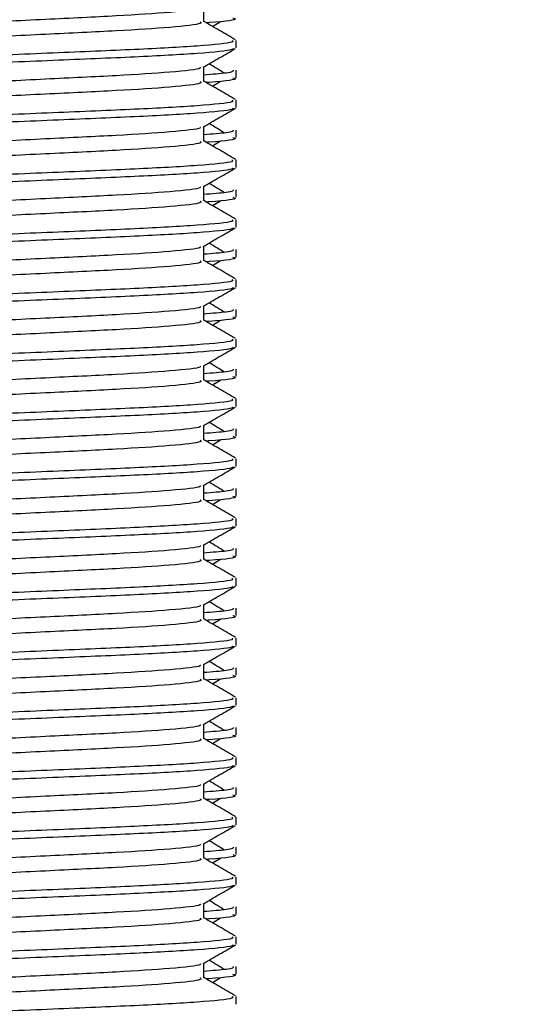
# Model space of a CAD drawing. Header units: millimetres. Extents: x 0 to 420, y 0 to 297.
# Tile 85 of 98: x 320.213 to 321.005, y 196.987 to 198.542. Entities that reach past the tile are written whole.
import ezdxf

# ---------------------------------------------------------------- set-up
doc = ezdxf.new("R2010")
doc.units = ezdxf.units.MM
doc.layers.add('QUOTE', color=174, linetype='Continuous')
doc.styles.add('SLDTEXTSTYLE3', font='TXT', dxfattribs={"width": 0.75})
doc.dimstyles.new('SLDDIMSTYLE2', dxfattribs={"dimtxt": 3, "dimasz": 3, "dimexe": 0, "dimexo": 0.0625, "dimgap": 0.75, "dimtad": 1, "dimlfac": 21.190584, "dimrnd": 1e-09, "dimzin": 12, "dimdsep": 46, "dimtxsty": 'SLDTEXTSTYLE3', "dimsah": 1, "dimcen": 0.09, "dimadec": 0, "dimazin": 3, "dimtfac": 1, "dimtdec": 3, "dimtofl": 0, "dimtmove": 0, "dimatfit": 3, "dimfxl": 0, "dimfrac": 2, "dimtolj": 1, "dimtzin": 12, "dimarcsym": 0})

# ---------------------------------------------------------------- blocks, each defined once
blk = doc.blocks.new('_D_2')
at = {"layer": 'QUOTE'}
for p, q in [((319.3453, 236.9641), (330.7, 236.9641)), ((328.7, 194.0629), (328.7, 236.9641)), ((324.9875, 194.0629), (330.7, 194.0629))]:
    blk.add_line(p, q, dxfattribs=at)
for points in [[(328.7, 236.9641), (328.2, 233.9641), (329.2, 233.9641)], [(328.7, 194.0629), (329.2, 197.0629), (328.2, 197.0629)]]:
    blk.add_solid(points, dxfattribs=at)
at = {"layer": 'QUOTE', "insert": (324.8327, 210.526), "char_height": 3, "attachment_point": 1, "rotation": 90, "style": 'SLDTEXTSTYLE3'}
blk.add_mtext('909,1', dxfattribs=at)

msp = doc.modelspace()

# ---------------------------------------------------------------- linework, layer by layer
at = {"color": 7, "linetype": 'Continuous', "lineweight": 25}
for p, q in [((320.50319, 198.53897), (320.50319, 198.56198)), ((320.5168, 198.53158), (320.52943, 198.53932)), ((320.55428, 198.4976), (320.55428, 198.50937)), ((320.50319, 198.44459), (320.50319, 198.4676)), ((320.55428, 198.45043), (320.55428, 198.46219)), ((320.5168, 198.4372), (320.52943, 198.44493)), ((320.55428, 198.40322), (320.55428, 198.41499)), ((320.50319, 198.3502), (320.50319, 198.37322)), ((320.55428, 198.35604), (320.55428, 198.36781)), ((320.5168, 198.34282), (320.52943, 198.35055)), ((320.55428, 198.30884), (320.55428, 198.3206)), ((320.50319, 198.25582), (320.50319, 198.27883)), ((320.55428, 198.26166), (320.55428, 198.27343)), ((320.5168, 198.24843), (320.52943, 198.25617)), ((320.55428, 198.21445), (320.55428, 198.22622)), ((320.50319, 198.16144), (320.50319, 198.18445)), ((320.55428, 198.16728), (320.55428, 198.17904)), ((320.5168, 198.15405), (320.52943, 198.16179)), ((320.55428, 198.12007), (320.55428, 198.13184)), ((320.50319, 198.06706), (320.50319, 198.09007)), ((320.55428, 198.0729), (320.55428, 198.08466)), ((320.5168, 198.05967), (320.52943, 198.06741)), ((320.55428, 198.02569), (320.55428, 198.03746)), ((320.50319, 197.97268), (320.50319, 197.99569)), ((320.55428, 197.97852), (320.55428, 197.99028)), ((320.5168, 197.96529), (320.52943, 197.97303)), ((320.55428, 197.93131), (320.55428, 197.94308)), ((320.50319, 197.8783), (320.50319, 197.90131)), ((320.55428, 197.88414), (320.55428, 197.8959)), ((320.5168, 197.87091), (320.52943, 197.87864)), ((320.55428, 197.83693), (320.55428, 197.8487)), ((320.50319, 197.78392), (320.50319, 197.80693)), ((320.55428, 197.78975), (320.55428, 197.80152)), ((320.5168, 197.77653), (320.52943, 197.78426)), ((320.55428, 197.74255), (320.55428, 197.75431)), ((320.50319, 197.68953), (320.50319, 197.71254)), ((320.55428, 197.69537), (320.55428, 197.70714)), ((320.5168, 197.68214), (320.52943, 197.68988)), ((320.55428, 197.64816), (320.55428, 197.65993)), ((320.50319, 197.59515), (320.50319, 197.61816)), ((320.55428, 197.60099), (320.55428, 197.61276)), ((320.5168, 197.58776), (320.52943, 197.5955)), ((320.55428, 197.55378), (320.55428, 197.56555)), ((320.50319, 197.50077), (320.50319, 197.52378)), ((320.55428, 197.50661), (320.55428, 197.51837)), ((320.5168, 197.49338), (320.52943, 197.50112)), ((320.55428, 197.4594), (320.55428, 197.47117)), ((320.50319, 197.40639), (320.50319, 197.4294)), ((320.55428, 197.41223), (320.55428, 197.42399)), ((320.5168, 197.399), (320.52943, 197.40674)), ((320.55428, 197.36502), (320.55428, 197.37679)), ((320.50319, 197.31201), (320.50319, 197.33502)), ((320.55428, 197.31785), (320.55428, 197.32961)), ((320.5168, 197.30462), (320.52943, 197.31236)), ((320.55428, 197.27064), (320.55428, 197.28241)), ((320.50319, 197.21763), (320.50319, 197.24064)), ((320.55428, 197.22347), (320.55428, 197.23523)), ((320.5168, 197.21024), (320.52943, 197.21797)), ((320.55428, 197.17626), (320.55428, 197.18803)), ((320.50319, 197.12324), (320.50319, 197.14626)), ((320.55428, 197.12908), (320.55428, 197.14085)), ((320.5168, 197.11586), (320.52943, 197.12359)), ((320.55428, 197.08188), (320.55428, 197.09364)), ((320.50319, 197.02886), (320.50319, 197.05187)), ((320.55428, 197.0347), (320.55428, 197.04647)), ((320.5168, 197.02147), (320.52943, 197.02921)), ((320.55428, 196.98749), (320.55428, 196.99926))]:
    msp.add_line(p, q, dxfattribs=at)
for points, knots in [([(320.4974, 198.56131), (320.49779, 198.56078), (320.49952, 198.55841), (320.45508, 198.55355), (320.36974, 198.54806), (320.25372, 198.54256), (320.12773, 198.53633), (320.00842, 198.53111), (319.92024, 198.52575), (319.86943, 198.52063), (319.8457, 198.51686), (319.85495, 198.51432), (319.85908, 198.51318)], [0, 0, 0, 0, 0.0351066, 0.1561349, 0.2739528, 0.3916527, 0.5126988, 0.6290926, 0.7484115, 0.8401345, 0.9287498, 1, 1, 1, 1]), ([(320.54938, 198.54481), (320.55075, 198.54436), (320.55777, 198.54211), (320.54073, 198.53938), (320.5094, 198.53736), (320.50832, 198.53729)], [0, 0, 0, 0, 0.1902956, 0.9720933, 1, 1, 1, 1]), ([(320.49754, 198.5389), (320.49858, 198.53798), (320.50168, 198.53524), (320.45573, 198.52997), (320.36957, 198.52446), (320.25376, 198.51897), (320.12772, 198.51274), (320.00842, 198.50752), (319.92024, 198.50216), (319.86943, 198.49704), (319.84571, 198.49327), (319.85495, 198.49073), (319.85906, 198.48959)], [0, 0, 0, 0, 0.059132, 0.1771634, 0.2920638, 0.4068492, 0.5248979, 0.6384095, 0.7547738, 0.8442256, 0.9306466, 1, 1, 1, 1]), ([(320.55356, 198.51031), (320.54503, 198.51525), (320.52823, 198.52496), (320.51144, 198.53468), (320.50319, 198.53946)], [0, 0, 0, 0, 0.5083681, 1, 1, 1, 1]), ([(320.54774, 198.50937), (320.54891, 198.50846), (320.55245, 198.50573), (320.49937, 198.50047), (320.39975, 198.49496), (320.26583, 198.48947), (320.12001, 198.48324), (319.98219, 198.47802), (319.87973, 198.47267), (319.82235, 198.46754), (319.79612, 198.46445), (319.80246, 198.46262), (319.80394, 198.46219)], [0, 0, 0, 0, 0.0610772, 0.18451233, 0.30467677, 0.42472105, 0.54817425, 0.66688778, 0.78858149, 0.88212869, 0.97250981, 1, 1, 1, 1]), ([(320.54976, 198.49658), (320.54947, 198.496), (320.54827, 198.49356), (320.49949, 198.48867), (320.39972, 198.48317), (320.2658, 198.47767), (320.12015, 198.47144), (319.98167, 198.46623), (319.87271, 198.46038), (319.80703, 198.45482), (319.80498, 198.45172), (319.80412, 198.45043)], [0, 0, 0, 0, 0.0399117, 0.1661575, 0.2890582, 0.4118359, 0.5381002, 0.6595169, 0.7839817, 0.9096926, 1, 1, 1, 1]), ([(320.50217, 198.46701), (320.5107, 198.47195), (320.52777, 198.48183), (320.54484, 198.49171), (320.55338, 198.49665)], [0, 0, 0, 0, 0.4999356, 1, 1, 1, 1]), ([(320.4974, 198.46693), (320.49779, 198.4664), (320.49952, 198.46403), (320.45508, 198.45917), (320.36974, 198.45368), (320.25372, 198.44818), (320.12773, 198.44195), (320.00842, 198.43673), (319.92024, 198.43137), (319.86943, 198.42625), (319.8457, 198.42248), (319.85495, 198.41993), (319.85908, 198.4188)], [0, 0, 0, 0, 0.0351066, 0.1561349, 0.2739528, 0.3916527, 0.5126988, 0.6290926, 0.7484115, 0.8401345, 0.9287498, 1, 1, 1, 1]), ([(320.53595, 198.45754), (320.52793, 198.46247), (320.51982, 198.46745), (320.5117, 198.47242), (320.51161, 198.47247)], [0, 0, 0, 0, 0.9898318, 1, 1, 1, 1]), ([(320.54956, 198.46219), (320.54977, 198.46078), (320.55013, 198.4584), (320.51682, 198.4558), (320.50319, 198.45474)], [0, 0, 0, 0, 0.5906829, 1, 1, 1, 1]), ([(320.54938, 198.45043), (320.55075, 198.44998), (320.55777, 198.44773), (320.54073, 198.445), (320.5094, 198.44298), (320.50832, 198.44291)], [0, 0, 0, 0, 0.1902956, 0.9720933, 1, 1, 1, 1]), ([(320.49754, 198.44451), (320.49858, 198.4436), (320.50168, 198.44086), (320.45573, 198.43558), (320.36957, 198.43008), (320.25376, 198.42459), (320.12772, 198.41835), (320.00842, 198.41313), (319.92024, 198.40778), (319.86943, 198.40265), (319.84571, 198.39889), (319.85495, 198.39634), (319.85906, 198.39521)], [0, 0, 0, 0, 0.059132, 0.1771634, 0.2920638, 0.4068492, 0.5248979, 0.6384095, 0.7547738, 0.8442256, 0.9306466, 1, 1, 1, 1]), ([(320.55356, 198.41593), (320.54503, 198.42087), (320.52823, 198.43058), (320.51144, 198.4403), (320.50319, 198.44508)], [0, 0, 0, 0, 0.5083681, 1, 1, 1, 1]), ([(320.54774, 198.41499), (320.54891, 198.41408), (320.55245, 198.41135), (320.49937, 198.40609), (320.39975, 198.40058), (320.26583, 198.39509), (320.12001, 198.38886), (319.98219, 198.38364), (319.87973, 198.37828), (319.82235, 198.37315), (319.79612, 198.37007), (319.80246, 198.36824), (319.80394, 198.36781)], [0, 0, 0, 0, 0.0610772, 0.18451233, 0.30467677, 0.42472105, 0.54817425, 0.66688778, 0.78858149, 0.88212869, 0.97250981, 1, 1, 1, 1]), ([(320.54976, 198.4022), (320.54947, 198.40162), (320.54827, 198.39918), (320.49949, 198.39429), (320.39972, 198.38879), (320.2658, 198.38329), (320.12015, 198.37706), (319.98167, 198.37185), (319.87271, 198.366), (319.80703, 198.36043), (319.80498, 198.35734), (319.80412, 198.35604)], [0, 0, 0, 0, 0.0399117, 0.1661575, 0.2890582, 0.4118359, 0.5381002, 0.6595169, 0.7839817, 0.9096926, 1, 1, 1, 1]), ([(320.50217, 198.37262), (320.5107, 198.37757), (320.52777, 198.38745), (320.54484, 198.39733), (320.55338, 198.40227)], [0, 0, 0, 0, 0.4999356, 1, 1, 1, 1]), ([(320.4974, 198.37255), (320.49779, 198.37202), (320.49952, 198.36965), (320.45508, 198.36479), (320.36974, 198.35929), (320.25372, 198.3538), (320.12773, 198.34757), (320.00842, 198.34235), (319.92024, 198.33699), (319.86943, 198.33187), (319.8457, 198.3281), (319.85495, 198.32555), (319.85908, 198.32442)], [0, 0, 0, 0, 0.0351066, 0.1561349, 0.2739528, 0.3916527, 0.5126988, 0.6290926, 0.7484115, 0.8401345, 0.9287498, 1, 1, 1, 1]), ([(320.53595, 198.36316), (320.52793, 198.36809), (320.51982, 198.37307), (320.5117, 198.37804), (320.51161, 198.37809)], [0, 0, 0, 0, 0.9898318, 1, 1, 1, 1]), ([(320.54956, 198.36781), (320.54977, 198.3664), (320.55013, 198.36402), (320.51682, 198.36142), (320.50319, 198.36036)], [0, 0, 0, 0, 0.5906829, 1, 1, 1, 1]), ([(320.54938, 198.35604), (320.55075, 198.3556), (320.55777, 198.35334), (320.54073, 198.35062), (320.5094, 198.3486), (320.50832, 198.34853)], [0, 0, 0, 0, 0.1902956, 0.9720933, 1, 1, 1, 1]), ([(320.49754, 198.35013), (320.49858, 198.34922), (320.50168, 198.34647), (320.45573, 198.3412), (320.36957, 198.3357), (320.25376, 198.3302), (320.12772, 198.32397), (320.00842, 198.31875), (319.92024, 198.31339), (319.86943, 198.30827), (319.84571, 198.3045), (319.85495, 198.30196), (319.85906, 198.30083)], [0, 0, 0, 0, 0.059132, 0.1771634, 0.2920638, 0.4068492, 0.5248979, 0.6384095, 0.7547738, 0.8442256, 0.9306466, 1, 1, 1, 1]), ([(320.55356, 198.32155), (320.54503, 198.32648), (320.52823, 198.3362), (320.51144, 198.34592), (320.50319, 198.3507)], [0, 0, 0, 0, 0.5083681, 1, 1, 1, 1]), ([(320.54774, 198.3206), (320.54891, 198.3197), (320.55245, 198.31697), (320.49937, 198.31171), (320.39975, 198.3062), (320.26583, 198.30071), (320.12001, 198.29448), (319.98219, 198.28926), (319.87973, 198.2839), (319.82235, 198.27877), (319.79612, 198.27569), (319.80246, 198.27385), (319.80394, 198.27343)], [0, 0, 0, 0, 0.0610772, 0.1845123, 0.3046768, 0.4247211, 0.5481742, 0.6668878, 0.7885815, 0.8821287, 0.9725098, 1, 1, 1, 1]), ([(320.54976, 198.30782), (320.54947, 198.30724), (320.54827, 198.3048), (320.49949, 198.29991), (320.39972, 198.2944), (320.2658, 198.28891), (320.12015, 198.28268), (319.98167, 198.27746), (319.87271, 198.27162), (319.80703, 198.26605), (319.80498, 198.26296), (319.80412, 198.26166)], [0, 0, 0, 0, 0.0399117, 0.1661575, 0.2890582, 0.4118359, 0.5381002, 0.6595169, 0.7839817, 0.9096926, 1, 1, 1, 1]), ([(320.50217, 198.27824), (320.5107, 198.28318), (320.52777, 198.29307), (320.54484, 198.30295), (320.55338, 198.30789)], [0, 0, 0, 0, 0.4999356, 1, 1, 1, 1]), ([(320.4974, 198.27817), (320.49779, 198.27764), (320.49952, 198.27527), (320.45508, 198.27041), (320.36974, 198.26491), (320.25372, 198.25942), (320.12773, 198.25319), (320.00842, 198.24797), (319.92024, 198.24261), (319.86943, 198.23749), (319.8457, 198.23372), (319.85495, 198.23117), (319.85908, 198.23004)], [0, 0, 0, 0, 0.0351066, 0.1561349, 0.2739528, 0.3916527, 0.5126988, 0.6290926, 0.7484115, 0.8401345, 0.9287498, 1, 1, 1, 1]), ([(320.53595, 198.26878), (320.52793, 198.27371), (320.51982, 198.27868), (320.5117, 198.28366), (320.51161, 198.28371)], [0, 0, 0, 0, 0.98983176, 1, 1, 1, 1]), ([(320.54956, 198.27343), (320.54977, 198.27202), (320.55013, 198.26963), (320.51682, 198.26704), (320.50319, 198.26598)], [0, 0, 0, 0, 0.5906829, 1, 1, 1, 1]), ([(320.54938, 198.26166), (320.55075, 198.26122), (320.55777, 198.25896), (320.54073, 198.25624), (320.5094, 198.25421), (320.50832, 198.25414)], [0, 0, 0, 0, 0.1902956, 0.9720933, 1, 1, 1, 1]), ([(320.49754, 198.25575), (320.49858, 198.25484), (320.50168, 198.25209), (320.45573, 198.24682), (320.36957, 198.24131), (320.25376, 198.23582), (320.12772, 198.22959), (320.00842, 198.22437), (319.92024, 198.21901), (319.86943, 198.21389), (319.84571, 198.21012), (319.85495, 198.20758), (319.85906, 198.20645)], [0, 0, 0, 0, 0.059132, 0.1771634, 0.2920638, 0.4068492, 0.5248979, 0.6384095, 0.7547738, 0.8442256, 0.9306466, 1, 1, 1, 1]), ([(320.55356, 198.22716), (320.54503, 198.2321), (320.52823, 198.24182), (320.51144, 198.25154), (320.50319, 198.25631)], [0, 0, 0, 0, 0.5083681, 1, 1, 1, 1]), ([(320.54774, 198.22622), (320.54891, 198.22532), (320.55245, 198.22259), (320.49937, 198.21733), (320.39975, 198.21182), (320.26583, 198.20633), (320.12001, 198.2001), (319.98219, 198.19488), (319.87973, 198.18952), (319.82235, 198.18439), (319.79612, 198.1813), (319.80246, 198.17947), (319.80394, 198.17904)], [0, 0, 0, 0, 0.0610772, 0.1845123, 0.3046768, 0.4247211, 0.5481742, 0.6668878, 0.7885815, 0.8821287, 0.9725098, 1, 1, 1, 1]), ([(320.54976, 198.21344), (320.54947, 198.21285), (320.54827, 198.21042), (320.49949, 198.20553), (320.39972, 198.20002), (320.2658, 198.19453), (320.12015, 198.1883), (319.98167, 198.18308), (319.87271, 198.17724), (319.80703, 198.17167), (319.80498, 198.16858), (319.80412, 198.16728)], [0, 0, 0, 0, 0.0399117, 0.1661575, 0.2890582, 0.4118359, 0.5381002, 0.6595169, 0.7839817, 0.9096926, 1, 1, 1, 1]), ([(320.50217, 198.18386), (320.5107, 198.1888), (320.52777, 198.19869), (320.54484, 198.20856), (320.55338, 198.2135)], [0, 0, 0, 0, 0.4999356, 1, 1, 1, 1]), ([(320.4974, 198.18379), (320.49779, 198.18325), (320.49952, 198.18088), (320.45508, 198.17603), (320.36974, 198.17053), (320.25372, 198.16504), (320.12773, 198.15881), (320.00842, 198.15359), (319.92024, 198.14823), (319.86943, 198.1431), (319.8457, 198.13933), (319.85495, 198.13679), (319.85908, 198.13566)], [0, 0, 0, 0, 0.0351066, 0.1561349, 0.2739528, 0.3916527, 0.5126988, 0.6290926, 0.7484115, 0.8401345, 0.9287498, 1, 1, 1, 1]), ([(320.53595, 198.1744), (320.52793, 198.17933), (320.51982, 198.1843), (320.5117, 198.18928), (320.51161, 198.18933)], [0, 0, 0, 0, 0.9898318, 1, 1, 1, 1]), ([(320.54956, 198.17904), (320.54977, 198.17764), (320.55013, 198.17525), (320.51682, 198.17266), (320.50319, 198.1716)], [0, 0, 0, 0, 0.5906829, 1, 1, 1, 1]), ([(320.49754, 198.16137), (320.49858, 198.16045), (320.50168, 198.15771), (320.45573, 198.15244), (320.36957, 198.14693), (320.25376, 198.14144), (320.12772, 198.13521), (320.00842, 198.12999), (319.92024, 198.12463), (319.86943, 198.11951), (319.84571, 198.11574), (319.85495, 198.1132), (319.85906, 198.11207)], [0, 0, 0, 0, 0.059132, 0.1771634, 0.2920638, 0.4068492, 0.5248979, 0.6384095, 0.7547738, 0.8442256, 0.9306466, 1, 1, 1, 1]), ([(320.55356, 198.13278), (320.54503, 198.13772), (320.52823, 198.14744), (320.51144, 198.15715), (320.50319, 198.16193)], [0, 0, 0, 0, 0.5083681, 1, 1, 1, 1]), ([(320.54938, 198.16728), (320.55075, 198.16684), (320.55777, 198.16458), (320.54073, 198.16186), (320.5094, 198.15983), (320.50832, 198.15976)], [0, 0, 0, 0, 0.1902956, 0.9720933, 1, 1, 1, 1]), ([(320.54774, 198.13184), (320.54891, 198.13094), (320.55245, 198.12821), (320.49937, 198.12295), (320.39975, 198.11744), (320.26583, 198.11195), (320.12001, 198.10572), (319.98219, 198.1005), (319.87973, 198.09514), (319.82235, 198.09001), (319.79612, 198.08692), (319.80246, 198.08509), (319.80394, 198.08466)], [0, 0, 0, 0, 0.0610772, 0.1845123, 0.3046768, 0.4247211, 0.5481742, 0.6668878, 0.7885815, 0.8821287, 0.9725098, 1, 1, 1, 1]), ([(320.54976, 198.11906), (320.54947, 198.11847), (320.54827, 198.11604), (320.49949, 198.11114), (320.39972, 198.10564), (320.2658, 198.10015), (320.12015, 198.09392), (319.98167, 198.0887), (319.87271, 198.08286), (319.80703, 198.07729), (319.80498, 198.07419), (319.80412, 198.0729)], [0, 0, 0, 0, 0.0399117, 0.1661575, 0.2890582, 0.4118359, 0.5381002, 0.6595169, 0.7839817, 0.9096926, 1, 1, 1, 1]), ([(320.50217, 198.08948), (320.5107, 198.09442), (320.52777, 198.1043), (320.54484, 198.11418), (320.55338, 198.11912)], [0, 0, 0, 0, 0.4999356, 1, 1, 1, 1]), ([(320.53595, 198.08002), (320.52793, 198.08494), (320.51982, 198.08992), (320.5117, 198.0949), (320.51161, 198.09495)], [0, 0, 0, 0, 0.9898318, 1, 1, 1, 1]), ([(320.4974, 198.08941), (320.49779, 198.08887), (320.49952, 198.0865), (320.45508, 198.08164), (320.36974, 198.07615), (320.25372, 198.07065), (320.12773, 198.06442), (320.00842, 198.0592), (319.92024, 198.05385), (319.86943, 198.04872), (319.8457, 198.04495), (319.85495, 198.04241), (319.85908, 198.04127)], [0, 0, 0, 0, 0.0351066, 0.1561349, 0.2739528, 0.3916527, 0.5126988, 0.6290926, 0.7484115, 0.8401345, 0.9287498, 1, 1, 1, 1]), ([(320.54956, 198.08466), (320.54977, 198.08325), (320.55013, 198.08087), (320.51682, 198.07828), (320.50319, 198.07722)], [0, 0, 0, 0, 0.5906829, 1, 1, 1, 1]), ([(320.49754, 198.06699), (320.49858, 198.06607), (320.50168, 198.06333), (320.45573, 198.05806), (320.36957, 198.05255), (320.25376, 198.04706), (320.12772, 198.04083), (320.00842, 198.03561), (319.92024, 198.03025), (319.86943, 198.02513), (319.84571, 198.02136), (319.85495, 198.01882), (319.85906, 198.01769)], [0, 0, 0, 0, 0.059132, 0.1771634, 0.2920638, 0.4068492, 0.5248979, 0.6384095, 0.7547738, 0.8442256, 0.9306466, 1, 1, 1, 1]), ([(320.55356, 198.0384), (320.54503, 198.04334), (320.52823, 198.05305), (320.51144, 198.06277), (320.50319, 198.06755)], [0, 0, 0, 0, 0.5083681, 1, 1, 1, 1]), ([(320.54938, 198.0729), (320.55075, 198.07246), (320.55777, 198.0702), (320.54073, 198.06747), (320.5094, 198.06545), (320.50832, 198.06538)], [0, 0, 0, 0, 0.1902956, 0.9720933, 1, 1, 1, 1]), ([(320.54774, 198.03746), (320.54891, 198.03656), (320.55245, 198.03382), (320.49937, 198.02856), (320.39975, 198.02306), (320.26583, 198.01757), (320.12001, 198.01133), (319.98219, 198.00611), (319.87973, 198.00076), (319.82235, 197.99563), (319.79612, 197.99254), (319.80246, 197.99071), (319.80394, 197.99028)], [0, 0, 0, 0, 0.0610772, 0.1845123, 0.3046768, 0.4247211, 0.5481742, 0.6668878, 0.7885815, 0.8821287, 0.9725098, 1, 1, 1, 1]), ([(320.54976, 198.02468), (320.54947, 198.02409), (320.54827, 198.02165), (320.49949, 198.01676), (320.39972, 198.01126), (320.2658, 198.00577), (320.12015, 197.99954), (319.98167, 197.99432), (319.87271, 197.98848), (319.80703, 197.98291), (319.80498, 197.97981), (319.80412, 197.97852)], [0, 0, 0, 0, 0.0399117, 0.1661575, 0.2890582, 0.4118359, 0.5381002, 0.6595169, 0.7839817, 0.9096926, 1, 1, 1, 1]), ([(320.50217, 197.9951), (320.5107, 198.00004), (320.52777, 198.00992), (320.54484, 198.0198), (320.55338, 198.02474)], [0, 0, 0, 0, 0.4999356, 1, 1, 1, 1]), ([(320.53595, 197.98564), (320.52793, 197.99056), (320.51982, 197.99554), (320.5117, 198.00052), (320.51161, 198.00057)], [0, 0, 0, 0, 0.98983176, 1, 1, 1, 1]), ([(320.4974, 197.99502), (320.49779, 197.99449), (320.49952, 197.99212), (320.45508, 197.98726), (320.36974, 197.98177), (320.25372, 197.97627), (320.12773, 197.97004), (320.00842, 197.96482), (319.92024, 197.95946), (319.86943, 197.95434), (319.8457, 197.95057), (319.85495, 197.94803), (319.85908, 197.94689)], [0, 0, 0, 0, 0.0351066, 0.1561349, 0.2739528, 0.3916527, 0.5126988, 0.6290926, 0.7484115, 0.8401345, 0.9287498, 1, 1, 1, 1]), ([(320.54956, 197.99028), (320.54977, 197.98887), (320.55013, 197.98649), (320.51682, 197.9839), (320.50319, 197.98283)], [0, 0, 0, 0, 0.5906829, 1, 1, 1, 1]), ([(320.49754, 197.97261), (320.49858, 197.97169), (320.50168, 197.96895), (320.45573, 197.96368), (320.36957, 197.95817), (320.25376, 197.95268), (320.12772, 197.94645), (320.00842, 197.94123), (319.92024, 197.93587), (319.86943, 197.93075), (319.84571, 197.92698), (319.85495, 197.92444), (319.85906, 197.9233)], [0, 0, 0, 0, 0.059132, 0.1771634, 0.2920638, 0.4068492, 0.5248979, 0.6384095, 0.7547738, 0.8442256, 0.9306466, 1, 1, 1, 1]), ([(320.55356, 197.94402), (320.54503, 197.94896), (320.52823, 197.95867), (320.51144, 197.96839), (320.50319, 197.97317)], [0, 0, 0, 0, 0.5083681, 1, 1, 1, 1]), ([(320.54938, 197.97852), (320.55075, 197.97808), (320.55777, 197.97582), (320.54073, 197.97309), (320.5094, 197.97107), (320.50832, 197.971)], [0, 0, 0, 0, 0.1902956, 0.9720933, 1, 1, 1, 1]), ([(320.54774, 197.94308), (320.54891, 197.94217), (320.55245, 197.93944), (320.49937, 197.93418), (320.39975, 197.92868), (320.26583, 197.92318), (320.12001, 197.91695), (319.98219, 197.91173), (319.87973, 197.90638), (319.82235, 197.90125), (319.79612, 197.89816), (319.80246, 197.89633), (319.80394, 197.8959)], [0, 0, 0, 0, 0.0610772, 0.1845123, 0.3046768, 0.4247211, 0.5481742, 0.6668878, 0.7885815, 0.8821287, 0.9725098, 1, 1, 1, 1]), ([(320.54976, 197.9303), (320.54947, 197.92971), (320.54827, 197.92727), (320.49949, 197.92238), (320.39972, 197.91688), (320.2658, 197.91139), (320.12015, 197.90515), (319.98167, 197.89994), (319.87271, 197.8941), (319.80703, 197.88853), (319.80498, 197.88543), (319.80412, 197.88414)], [0, 0, 0, 0, 0.0399117, 0.1661575, 0.2890582, 0.4118359, 0.5381002, 0.6595169, 0.7839817, 0.9096926, 1, 1, 1, 1]), ([(320.50217, 197.90072), (320.5107, 197.90566), (320.52777, 197.91554), (320.54484, 197.92542), (320.55338, 197.93036)], [0, 0, 0, 0, 0.4999356, 1, 1, 1, 1]), ([(320.53595, 197.89126), (320.52793, 197.89618), (320.51982, 197.90116), (320.5117, 197.90613), (320.51161, 197.90619)], [0, 0, 0, 0, 0.9898318, 1, 1, 1, 1]), ([(320.4974, 197.90064), (320.49779, 197.90011), (320.49952, 197.89774), (320.45508, 197.89288), (320.36974, 197.88739), (320.25372, 197.88189), (320.12773, 197.87566), (320.00842, 197.87044), (319.92024, 197.86508), (319.86943, 197.85996), (319.8457, 197.85619), (319.85495, 197.85365), (319.85908, 197.85251)], [0, 0, 0, 0, 0.0351066, 0.1561349, 0.2739528, 0.3916527, 0.5126988, 0.6290926, 0.7484115, 0.8401345, 0.9287498, 1, 1, 1, 1]), ([(320.54956, 197.8959), (320.54977, 197.89449), (320.55013, 197.89211), (320.51682, 197.88951), (320.50319, 197.88845)], [0, 0, 0, 0, 0.5906829, 1, 1, 1, 1]), ([(320.49754, 197.87823), (320.49858, 197.87731), (320.50168, 197.87457), (320.45573, 197.8693), (320.36957, 197.86379), (320.25376, 197.8583), (320.12772, 197.85207), (320.00842, 197.84685), (319.92024, 197.84149), (319.86943, 197.83636), (319.84571, 197.8326), (319.85495, 197.83005), (319.85906, 197.82892)], [0, 0, 0, 0, 0.059132, 0.1771634, 0.2920638, 0.4068492, 0.5248979, 0.6384095, 0.7547738, 0.8442256, 0.9306466, 1, 1, 1, 1]), ([(320.55356, 197.84964), (320.54503, 197.85458), (320.52823, 197.86429), (320.51144, 197.87401), (320.50319, 197.87879)], [0, 0, 0, 0, 0.5083681, 1, 1, 1, 1]), ([(320.54938, 197.88414), (320.55075, 197.88369), (320.55777, 197.88144), (320.54073, 197.87871), (320.5094, 197.87669), (320.50832, 197.87662)], [0, 0, 0, 0, 0.1902956, 0.9720933, 1, 1, 1, 1]), ([(320.54774, 197.8487), (320.54891, 197.84779), (320.55245, 197.84506), (320.49937, 197.8398), (320.39975, 197.83429), (320.26583, 197.8288), (320.12001, 197.82257), (319.98219, 197.81735), (319.87973, 197.81199), (319.82235, 197.80686), (319.79612, 197.80378), (319.80246, 197.80195), (319.80394, 197.80152)], [0, 0, 0, 0, 0.0610772, 0.18451233, 0.30467677, 0.42472105, 0.54817425, 0.66688778, 0.78858149, 0.88212869, 0.97250981, 1, 1, 1, 1]), ([(320.54976, 197.83591), (320.54947, 197.83533), (320.54827, 197.83289), (320.49949, 197.828), (320.39972, 197.8225), (320.2658, 197.817), (320.12015, 197.81077), (319.98167, 197.80556), (319.87271, 197.79971), (319.80703, 197.79415), (319.80498, 197.79105), (319.80412, 197.78975)], [0, 0, 0, 0, 0.0399117, 0.1661575, 0.2890582, 0.4118359, 0.5381002, 0.6595169, 0.7839817, 0.9096926, 1, 1, 1, 1]), ([(320.50217, 197.80633), (320.5107, 197.81128), (320.52777, 197.82116), (320.54484, 197.83104), (320.55338, 197.83598)], [0, 0, 0, 0, 0.4999356, 1, 1, 1, 1]), ([(320.53595, 197.79687), (320.52793, 197.8018), (320.51982, 197.80678), (320.5117, 197.81175), (320.51161, 197.8118)], [0, 0, 0, 0, 0.9898318, 1, 1, 1, 1]), ([(320.4974, 197.80626), (320.49779, 197.80573), (320.49952, 197.80336), (320.45508, 197.7985), (320.36974, 197.793), (320.25372, 197.78751), (320.12773, 197.78128), (320.00842, 197.77606), (319.92024, 197.7707), (319.86943, 197.76558), (319.8457, 197.76181), (319.85495, 197.75926), (319.85908, 197.75813)], [0, 0, 0, 0, 0.0351066, 0.1561349, 0.2739528, 0.3916527, 0.5126988, 0.6290926, 0.7484115, 0.8401345, 0.9287498, 1, 1, 1, 1]), ([(320.54956, 197.80152), (320.54977, 197.80011), (320.55013, 197.79773), (320.51682, 197.79513), (320.50319, 197.79407)], [0, 0, 0, 0, 0.5906829, 1, 1, 1, 1]), ([(320.49754, 197.78384), (320.49858, 197.78293), (320.50168, 197.78019), (320.45573, 197.77491), (320.36957, 197.76941), (320.25376, 197.76391), (320.12772, 197.75768), (320.00842, 197.75246), (319.92024, 197.74711), (319.86943, 197.74198), (319.84571, 197.73822), (319.85495, 197.73567), (319.85906, 197.73454)], [0, 0, 0, 0, 0.059132, 0.1771634, 0.2920638, 0.4068492, 0.5248979, 0.6384095, 0.7547738, 0.8442256, 0.9306466, 1, 1, 1, 1]), ([(320.55356, 197.75526), (320.54503, 197.76019), (320.52823, 197.76991), (320.51144, 197.77963), (320.50319, 197.78441)], [0, 0, 0, 0, 0.50836813, 1, 1, 1, 1]), ([(320.54938, 197.78975), (320.55075, 197.78931), (320.55777, 197.78705), (320.54073, 197.78433), (320.5094, 197.78231), (320.50832, 197.78224)], [0, 0, 0, 0, 0.1902956, 0.9720933, 1, 1, 1, 1]), ([(320.54774, 197.75431), (320.54891, 197.75341), (320.55245, 197.75068), (320.49937, 197.74542), (320.39975, 197.73991), (320.26583, 197.73442), (320.12001, 197.72819), (319.98219, 197.72297), (319.87973, 197.71761), (319.82235, 197.71248), (319.79612, 197.7094), (319.80246, 197.70756), (319.80394, 197.70714)], [0, 0, 0, 0, 0.0610772, 0.1845123, 0.3046768, 0.4247211, 0.5481742, 0.6668878, 0.7885815, 0.8821287, 0.9725098, 1, 1, 1, 1]), ([(320.54976, 197.74153), (320.54947, 197.74095), (320.54827, 197.73851), (320.49949, 197.73362), (320.39972, 197.72812), (320.2658, 197.72262), (320.12015, 197.71639), (319.98167, 197.71117), (319.87271, 197.70533), (319.80703, 197.69976), (319.80498, 197.69667), (319.80412, 197.69537)], [0, 0, 0, 0, 0.0399117, 0.1661575, 0.2890582, 0.4118359, 0.5381002, 0.6595169, 0.7839817, 0.9096926, 1, 1, 1, 1]), ([(320.50217, 197.71195), (320.5107, 197.71689), (320.52777, 197.72678), (320.54484, 197.73666), (320.55338, 197.7416)], [0, 0, 0, 0, 0.4999356, 1, 1, 1, 1]), ([(320.53595, 197.70249), (320.52793, 197.70742), (320.51982, 197.71239), (320.5117, 197.71737), (320.51161, 197.71742)], [0, 0, 0, 0, 0.9898318, 1, 1, 1, 1]), ([(320.4974, 197.71188), (320.49779, 197.71135), (320.49952, 197.70898), (320.45508, 197.70412), (320.36974, 197.69862), (320.25372, 197.69313), (320.12773, 197.6869), (320.00842, 197.68168), (319.92024, 197.67632), (319.86943, 197.6712), (319.8457, 197.66743), (319.85495, 197.66488), (319.85908, 197.66375)], [0, 0, 0, 0, 0.0351066, 0.1561349, 0.2739528, 0.3916527, 0.5126988, 0.6290926, 0.7484115, 0.8401345, 0.9287498, 1, 1, 1, 1]), ([(320.54956, 197.70714), (320.54977, 197.70573), (320.55013, 197.70334), (320.51682, 197.70075), (320.50319, 197.69969)], [0, 0, 0, 0, 0.5906829, 1, 1, 1, 1]), ([(320.49754, 197.68946), (320.49858, 197.68855), (320.50168, 197.6858), (320.45573, 197.68053), (320.36957, 197.67502), (320.25376, 197.66953), (320.12772, 197.6633), (320.00842, 197.65808), (319.92024, 197.65272), (319.86943, 197.6476), (319.84571, 197.64383), (319.85495, 197.64129), (319.85906, 197.64016)], [0, 0, 0, 0, 0.059132, 0.1771634, 0.2920638, 0.4068492, 0.5248979, 0.6384095, 0.7547738, 0.8442256, 0.9306466, 1, 1, 1, 1]), ([(320.55356, 197.66087), (320.54503, 197.66581), (320.52823, 197.67553), (320.51144, 197.68525), (320.50319, 197.69002)], [0, 0, 0, 0, 0.5083681, 1, 1, 1, 1]), ([(320.54938, 197.69537), (320.55075, 197.69493), (320.55777, 197.69267), (320.54073, 197.68995), (320.5094, 197.68792), (320.50832, 197.68785)], [0, 0, 0, 0, 0.1902956, 0.9720933, 1, 1, 1, 1]), ([(320.54774, 197.65993), (320.54891, 197.65903), (320.55245, 197.6563), (320.49937, 197.65104), (320.39975, 197.64553), (320.26583, 197.64004), (320.12001, 197.63381), (319.98219, 197.62859), (319.87973, 197.62323), (319.82235, 197.6181), (319.79612, 197.61501), (319.80246, 197.61318), (319.80394, 197.61276)], [0, 0, 0, 0, 0.0610772, 0.1845123, 0.3046768, 0.4247211, 0.5481742, 0.6668878, 0.7885815, 0.8821287, 0.9725098, 1, 1, 1, 1]), ([(320.54976, 197.64715), (320.54947, 197.64657), (320.54827, 197.64413), (320.49949, 197.63924), (320.39972, 197.63373), (320.2658, 197.62824), (320.12015, 197.62201), (319.98167, 197.61679), (319.87271, 197.61095), (319.80703, 197.60538), (319.80498, 197.60229), (319.80412, 197.60099)], [0, 0, 0, 0, 0.0399117, 0.1661575, 0.2890582, 0.4118359, 0.5381002, 0.6595169, 0.7839817, 0.9096926, 1, 1, 1, 1]), ([(320.50217, 197.61757), (320.5107, 197.62251), (320.52777, 197.6324), (320.54484, 197.64228), (320.55338, 197.64722)], [0, 0, 0, 0, 0.4999356, 1, 1, 1, 1]), ([(320.4974, 197.6175), (320.49779, 197.61697), (320.49952, 197.61459), (320.45508, 197.60974), (320.36974, 197.60424), (320.25372, 197.59875), (320.12773, 197.59252), (320.00842, 197.5873), (319.92024, 197.58194), (319.86943, 197.57682), (319.8457, 197.57305), (319.85495, 197.5705), (319.85908, 197.56937)], [0, 0, 0, 0, 0.0351066, 0.1561349, 0.2739528, 0.3916527, 0.5126988, 0.6290926, 0.7484115, 0.8401345, 0.9287498, 1, 1, 1, 1]), ([(320.54956, 197.61276), (320.54977, 197.61135), (320.55013, 197.60896), (320.51682, 197.60637), (320.50319, 197.60531)], [0, 0, 0, 0, 0.5906829, 1, 1, 1, 1]), ([(320.53595, 197.60811), (320.52793, 197.61304), (320.51982, 197.61801), (320.5117, 197.62299), (320.51161, 197.62304)], [0, 0, 0, 0, 0.9898318, 1, 1, 1, 1]), ([(320.49754, 197.59508), (320.49858, 197.59417), (320.50168, 197.59142), (320.45573, 197.58615), (320.36957, 197.58064), (320.25376, 197.57515), (320.12772, 197.56892), (320.00842, 197.5637), (319.92024, 197.55834), (319.86943, 197.55322), (319.84571, 197.54945), (319.85495, 197.54691), (319.85906, 197.54578)], [0, 0, 0, 0, 0.059132, 0.1771634, 0.2920638, 0.4068492, 0.5248979, 0.6384095, 0.7547738, 0.8442256, 0.9306466, 1, 1, 1, 1]), ([(320.55356, 197.56649), (320.54503, 197.57143), (320.52823, 197.58115), (320.51144, 197.59087), (320.50319, 197.59564)], [0, 0, 0, 0, 0.5083681, 1, 1, 1, 1]), ([(320.54938, 197.60099), (320.55075, 197.60055), (320.55777, 197.59829), (320.54073, 197.59557), (320.5094, 197.59354), (320.50832, 197.59347)], [0, 0, 0, 0, 0.1902956, 0.9720933, 1, 1, 1, 1]), ([(320.54774, 197.56555), (320.54891, 197.56465), (320.55245, 197.56192), (320.49937, 197.55666), (320.39975, 197.55115), (320.26583, 197.54566), (320.12001, 197.53943), (319.98219, 197.53421), (319.87973, 197.52885), (319.82235, 197.52372), (319.79612, 197.52063), (319.80246, 197.5188), (319.80394, 197.51837)], [0, 0, 0, 0, 0.0610772, 0.1845123, 0.3046768, 0.4247211, 0.5481742, 0.6668878, 0.7885815, 0.8821287, 0.9725098, 1, 1, 1, 1]), ([(320.54976, 197.55277), (320.54947, 197.55218), (320.54827, 197.54975), (320.49949, 197.54486), (320.39972, 197.53935), (320.2658, 197.53386), (320.12015, 197.52763), (319.98167, 197.52241), (319.87271, 197.51657), (319.80703, 197.511), (319.80498, 197.5079), (319.80412, 197.50661)], [0, 0, 0, 0, 0.0399117, 0.1661575, 0.2890582, 0.4118359, 0.5381002, 0.6595169, 0.7839817, 0.9096926, 1, 1, 1, 1]), ([(320.50217, 197.52319), (320.5107, 197.52813), (320.52777, 197.53801), (320.54484, 197.54789), (320.55338, 197.55283)], [0, 0, 0, 0, 0.4999356, 1, 1, 1, 1]), ([(320.4974, 197.52312), (320.49779, 197.52258), (320.49952, 197.52021), (320.45508, 197.51536), (320.36974, 197.50986), (320.25372, 197.50436), (320.12773, 197.49814), (320.00842, 197.49291), (319.92024, 197.48756), (319.86943, 197.48243), (319.8457, 197.47866), (319.85495, 197.47612), (319.85908, 197.47499)], [0, 0, 0, 0, 0.0351066, 0.1561349, 0.2739528, 0.3916527, 0.5126988, 0.6290926, 0.7484115, 0.8401345, 0.9287498, 1, 1, 1, 1]), ([(320.54956, 197.51837), (320.54977, 197.51697), (320.55013, 197.51458), (320.51682, 197.51199), (320.50319, 197.51093)], [0, 0, 0, 0, 0.5906829, 1, 1, 1, 1]), ([(320.53595, 197.51373), (320.52793, 197.51866), (320.51982, 197.52363), (320.5117, 197.52861), (320.51161, 197.52866)], [0, 0, 0, 0, 0.9898318, 1, 1, 1, 1]), ([(320.49754, 197.5007), (320.49858, 197.49978), (320.50168, 197.49704), (320.45573, 197.49177), (320.36957, 197.48626), (320.25376, 197.48077), (320.12772, 197.47454), (320.00842, 197.46932), (319.92024, 197.46396), (319.86943, 197.45884), (319.84571, 197.45507), (319.85495, 197.45253), (319.85906, 197.4514)], [0, 0, 0, 0, 0.059132, 0.1771634, 0.2920638, 0.4068492, 0.5248979, 0.6384095, 0.7547738, 0.8442256, 0.9306466, 1, 1, 1, 1]), ([(320.55356, 197.47211), (320.54503, 197.47705), (320.52823, 197.48676), (320.51144, 197.49648), (320.50319, 197.50126)], [0, 0, 0, 0, 0.5083681, 1, 1, 1, 1]), ([(320.54938, 197.50661), (320.55075, 197.50617), (320.55777, 197.50391), (320.54073, 197.50119), (320.5094, 197.49916), (320.50832, 197.49909)], [0, 0, 0, 0, 0.1902956, 0.9720933, 1, 1, 1, 1]), ([(320.54774, 197.47117), (320.54891, 197.47027), (320.55245, 197.46753), (320.49937, 197.46227), (320.39975, 197.45677), (320.26583, 197.45128), (320.12001, 197.44505), (319.98219, 197.43982), (319.87973, 197.43447), (319.82235, 197.42934), (319.79612, 197.42625), (319.80246, 197.42442), (319.80394, 197.42399)], [0, 0, 0, 0, 0.0610772, 0.1845123, 0.3046768, 0.4247211, 0.5481742, 0.6668878, 0.7885815, 0.8821287, 0.9725098, 1, 1, 1, 1]), ([(320.54976, 197.45839), (320.54947, 197.4578), (320.54827, 197.45537), (320.49949, 197.45047), (320.39972, 197.44497), (320.2658, 197.43948), (320.12015, 197.43325), (319.98167, 197.42803), (319.87271, 197.42219), (319.80703, 197.41662), (319.80498, 197.41352), (319.80412, 197.41223)], [0, 0, 0, 0, 0.0399117, 0.1661575, 0.2890582, 0.4118359, 0.5381002, 0.6595169, 0.7839817, 0.9096926, 1, 1, 1, 1]), ([(320.50217, 197.42881), (320.5107, 197.43375), (320.52777, 197.44363), (320.54484, 197.45351), (320.55338, 197.45845)], [0, 0, 0, 0, 0.4999356, 1, 1, 1, 1]), ([(320.4974, 197.42874), (320.49779, 197.4282), (320.49952, 197.42583), (320.45508, 197.42097), (320.36974, 197.41548), (320.25372, 197.40998), (320.12773, 197.40375), (320.00842, 197.39853), (319.92024, 197.39317), (319.86943, 197.38805), (319.8457, 197.38428), (319.85495, 197.38174), (319.85908, 197.3806)], [0, 0, 0, 0, 0.0351066, 0.1561349, 0.2739528, 0.3916527, 0.5126988, 0.6290926, 0.7484115, 0.8401345, 0.9287498, 1, 1, 1, 1]), ([(320.54956, 197.42399), (320.54977, 197.42258), (320.55013, 197.4202), (320.51682, 197.41761), (320.50319, 197.41654)], [0, 0, 0, 0, 0.5906829, 1, 1, 1, 1]), ([(320.53595, 197.41935), (320.52793, 197.42427), (320.51982, 197.42925), (320.5117, 197.43423), (320.51161, 197.43428)], [0, 0, 0, 0, 0.9898318, 1, 1, 1, 1]), ([(320.49754, 197.40632), (320.49858, 197.4054), (320.50168, 197.40266), (320.45573, 197.39739), (320.36957, 197.39188), (320.25376, 197.38639), (320.12772, 197.38016), (320.00842, 197.37494), (319.92024, 197.36958), (319.86943, 197.36446), (319.84571, 197.36069), (319.85495, 197.35815), (319.85906, 197.35701)], [0, 0, 0, 0, 0.059132, 0.1771634, 0.2920638, 0.4068492, 0.5248979, 0.6384095, 0.7547738, 0.8442256, 0.9306466, 1, 1, 1, 1]), ([(320.55356, 197.37773), (320.54503, 197.38267), (320.52823, 197.39238), (320.51144, 197.4021), (320.50319, 197.40688)], [0, 0, 0, 0, 0.5083681, 1, 1, 1, 1]), ([(320.54938, 197.41223), (320.55075, 197.41179), (320.55777, 197.40953), (320.54073, 197.4068), (320.5094, 197.40478), (320.50832, 197.40471)], [0, 0, 0, 0, 0.1902956, 0.9720933, 1, 1, 1, 1]), ([(320.54774, 197.37679), (320.54891, 197.37588), (320.55245, 197.37315), (320.49937, 197.36789), (320.39975, 197.36239), (320.26583, 197.35689), (320.12001, 197.35066), (319.98219, 197.34544), (319.87973, 197.34009), (319.82235, 197.33496), (319.79612, 197.33187), (319.80246, 197.33004), (319.80394, 197.32961)], [0, 0, 0, 0, 0.0610772, 0.1845123, 0.3046768, 0.4247211, 0.5481742, 0.6668878, 0.7885815, 0.8821287, 0.9725098, 1, 1, 1, 1]), ([(320.54976, 197.36401), (320.54947, 197.36342), (320.54827, 197.36098), (320.49949, 197.35609), (320.39972, 197.35059), (320.2658, 197.3451), (320.12015, 197.33887), (319.98167, 197.33365), (319.87271, 197.32781), (319.80703, 197.32224), (319.80498, 197.31914), (319.80412, 197.31785)], [0, 0, 0, 0, 0.0399117, 0.1661575, 0.2890582, 0.4118359, 0.5381002, 0.6595169, 0.7839817, 0.9096926, 1, 1, 1, 1]), ([(320.50217, 197.33443), (320.5107, 197.33937), (320.52777, 197.34925), (320.54484, 197.35913), (320.55338, 197.36407)], [0, 0, 0, 0, 0.4999356, 1, 1, 1, 1]), ([(320.4974, 197.33435), (320.49779, 197.33382), (320.49952, 197.33145), (320.45508, 197.32659), (320.36974, 197.3211), (320.25372, 197.3156), (320.12773, 197.30937), (320.00842, 197.30415), (319.92024, 197.29879), (319.86943, 197.29367), (319.8457, 197.2899), (319.85495, 197.28736), (319.85908, 197.28622)], [0, 0, 0, 0, 0.0351066, 0.1561349, 0.2739528, 0.3916527, 0.5126988, 0.6290926, 0.7484115, 0.8401345, 0.9287498, 1, 1, 1, 1]), ([(320.54956, 197.32961), (320.54977, 197.3282), (320.55013, 197.32582), (320.51682, 197.32322), (320.50319, 197.32216)], [0, 0, 0, 0, 0.5906829, 1, 1, 1, 1]), ([(320.53595, 197.32497), (320.52793, 197.32989), (320.51982, 197.33487), (320.5117, 197.33985), (320.51161, 197.3399)], [0, 0, 0, 0, 0.9898318, 1, 1, 1, 1]), ([(320.54938, 197.31785), (320.55075, 197.3174), (320.55777, 197.31515), (320.54073, 197.31242), (320.5094, 197.3104), (320.50832, 197.31033)], [0, 0, 0, 0, 0.1902956, 0.9720933, 1, 1, 1, 1]), ([(320.49754, 197.31194), (320.49858, 197.31102), (320.50168, 197.30828), (320.45573, 197.30301), (320.36957, 197.2975), (320.25376, 197.29201), (320.12772, 197.28578), (320.00842, 197.28056), (319.92024, 197.2752), (319.86943, 197.27008), (319.84571, 197.26631), (319.85495, 197.26377), (319.85906, 197.26263)], [0, 0, 0, 0, 0.059132, 0.1771634, 0.2920638, 0.4068492, 0.5248979, 0.6384095, 0.7547738, 0.8442256, 0.9306466, 1, 1, 1, 1]), ([(320.55356, 197.28335), (320.54503, 197.28829), (320.52823, 197.298), (320.51144, 197.30772), (320.50319, 197.3125)], [0, 0, 0, 0, 0.5083681, 1, 1, 1, 1]), ([(320.54774, 197.28241), (320.54891, 197.2815), (320.55245, 197.27877), (320.49937, 197.27351), (320.39975, 197.268), (320.26583, 197.26251), (320.12001, 197.25628), (319.98219, 197.25106), (319.87973, 197.24571), (319.82235, 197.24058), (319.79612, 197.23749), (319.80246, 197.23566), (319.80394, 197.23523)], [0, 0, 0, 0, 0.0610772, 0.18451233, 0.30467677, 0.42472105, 0.54817425, 0.66688778, 0.78858149, 0.88212869, 0.97250981, 1, 1, 1, 1]), ([(320.54976, 197.26962), (320.54947, 197.26904), (320.54827, 197.2666), (320.49949, 197.26171), (320.39972, 197.25621), (320.2658, 197.25071), (320.12015, 197.24448), (319.98167, 197.23927), (319.87271, 197.23342), (319.80703, 197.22786), (319.80498, 197.22476), (319.80412, 197.22347)], [0, 0, 0, 0, 0.0399117, 0.1661575, 0.2890582, 0.4118359, 0.5381002, 0.6595169, 0.7839817, 0.9096926, 1, 1, 1, 1]), ([(320.50217, 197.24005), (320.5107, 197.24499), (320.52777, 197.25487), (320.54484, 197.26475), (320.55338, 197.26969)], [0, 0, 0, 0, 0.4999356, 1, 1, 1, 1]), ([(320.4974, 197.23997), (320.49779, 197.23944), (320.49952, 197.23707), (320.45508, 197.23221), (320.36974, 197.22672), (320.25372, 197.22122), (320.12773, 197.21499), (320.00842, 197.20977), (319.92024, 197.20441), (319.86943, 197.19929), (319.8457, 197.19552), (319.85495, 197.19297), (319.85908, 197.19184)], [0, 0, 0, 0, 0.0351066, 0.1561349, 0.2739528, 0.3916527, 0.5126988, 0.6290926, 0.7484115, 0.8401345, 0.9287498, 1, 1, 1, 1]), ([(320.54956, 197.23523), (320.54977, 197.23382), (320.55013, 197.23144), (320.51682, 197.22884), (320.50319, 197.22778)], [0, 0, 0, 0, 0.5906829, 1, 1, 1, 1]), ([(320.53595, 197.23058), (320.52793, 197.23551), (320.51982, 197.24049), (320.5117, 197.24546), (320.51161, 197.24551)], [0, 0, 0, 0, 0.9898318, 1, 1, 1, 1]), ([(320.54938, 197.22347), (320.55075, 197.22302), (320.55777, 197.22077), (320.54073, 197.21804), (320.5094, 197.21602), (320.50832, 197.21595)], [0, 0, 0, 0, 0.1902956, 0.9720933, 1, 1, 1, 1]), ([(320.49754, 197.21755), (320.49858, 197.21664), (320.50168, 197.2139), (320.45573, 197.20862), (320.36957, 197.20312), (320.25376, 197.19763), (320.12772, 197.19139), (320.00842, 197.18617), (319.92024, 197.18082), (319.86943, 197.17569), (319.84571, 197.17193), (319.85495, 197.16938), (319.85906, 197.16825)], [0, 0, 0, 0, 0.059132, 0.1771634, 0.2920638, 0.4068492, 0.5248979, 0.6384095, 0.7547738, 0.8442256, 0.9306466, 1, 1, 1, 1]), ([(320.55356, 197.18897), (320.54503, 197.19391), (320.52823, 197.20362), (320.51144, 197.21334), (320.50319, 197.21812)], [0, 0, 0, 0, 0.5083681, 1, 1, 1, 1]), ([(320.54774, 197.18803), (320.54891, 197.18712), (320.55245, 197.18439), (320.49937, 197.17913), (320.39975, 197.17362), (320.26583, 197.16813), (320.12001, 197.1619), (319.98219, 197.15668), (319.87973, 197.15132), (319.82235, 197.14619), (319.79612, 197.14311), (319.80246, 197.14128), (319.80394, 197.14085)], [0, 0, 0, 0, 0.0610772, 0.18451233, 0.30467677, 0.42472105, 0.54817425, 0.66688778, 0.78858149, 0.88212869, 0.97250981, 1, 1, 1, 1]), ([(320.54976, 197.17524), (320.54947, 197.17466), (320.54827, 197.17222), (320.49949, 197.16733), (320.39972, 197.16183), (320.2658, 197.15633), (320.12015, 197.1501), (319.98167, 197.14489), (319.87271, 197.13904), (319.80703, 197.13347), (319.80498, 197.13038), (319.80412, 197.12908)], [0, 0, 0, 0, 0.0399117, 0.1661575, 0.2890582, 0.4118359, 0.5381002, 0.6595169, 0.7839817, 0.9096926, 1, 1, 1, 1]), ([(320.50217, 197.14566), (320.5107, 197.15061), (320.52777, 197.16049), (320.54484, 197.17037), (320.55338, 197.17531)], [0, 0, 0, 0, 0.4999356, 1, 1, 1, 1]), ([(320.4974, 197.14559), (320.49779, 197.14506), (320.49952, 197.14269), (320.45508, 197.13783), (320.36974, 197.13233), (320.25372, 197.12684), (320.12773, 197.12061), (320.00842, 197.11539), (319.92024, 197.11003), (319.86943, 197.10491), (319.8457, 197.10114), (319.85495, 197.09859), (319.85908, 197.09746)], [0, 0, 0, 0, 0.0351066, 0.1561349, 0.2739528, 0.3916527, 0.5126988, 0.6290926, 0.7484115, 0.8401345, 0.9287498, 1, 1, 1, 1]), ([(320.53595, 197.1362), (320.52793, 197.14113), (320.51982, 197.14611), (320.5117, 197.15108), (320.51161, 197.15113)], [0, 0, 0, 0, 0.98983176, 1, 1, 1, 1]), ([(320.54956, 197.14085), (320.54977, 197.13944), (320.55013, 197.13706), (320.51682, 197.13446), (320.50319, 197.1334)], [0, 0, 0, 0, 0.5906829, 1, 1, 1, 1]), ([(320.54938, 197.12908), (320.55075, 197.12864), (320.55777, 197.12638), (320.54073, 197.12366), (320.5094, 197.12164), (320.50832, 197.12157)], [0, 0, 0, 0, 0.1902956, 0.9720933, 1, 1, 1, 1]), ([(320.49754, 197.12317), (320.49858, 197.12226), (320.50168, 197.11951), (320.45573, 197.11424), (320.36957, 197.10874), (320.25376, 197.10324), (320.12772, 197.09701), (320.00842, 197.09179), (319.92024, 197.08643), (319.86943, 197.08131), (319.84571, 197.07754), (319.85495, 197.075), (319.85906, 197.07387)], [0, 0, 0, 0, 0.059132, 0.1771634, 0.2920638, 0.4068492, 0.5248979, 0.6384095, 0.7547738, 0.8442256, 0.9306466, 1, 1, 1, 1]), ([(320.55356, 197.09459), (320.54503, 197.09952), (320.52823, 197.10924), (320.51144, 197.11896), (320.50319, 197.12374)], [0, 0, 0, 0, 0.5083681, 1, 1, 1, 1]), ([(320.54774, 197.09364), (320.54891, 197.09274), (320.55245, 197.09001), (320.49937, 197.08475), (320.39975, 197.07924), (320.26583, 197.07375), (320.12001, 197.06752), (319.98219, 197.0623), (319.87973, 197.05694), (319.82235, 197.05181), (319.79612, 197.04873), (319.80246, 197.04689), (319.80394, 197.04647)], [0, 0, 0, 0, 0.0610772, 0.1845123, 0.3046768, 0.4247211, 0.5481742, 0.6668878, 0.7885815, 0.8821287, 0.9725098, 1, 1, 1, 1]), ([(320.54976, 197.08086), (320.54947, 197.08028), (320.54827, 197.07784), (320.49949, 197.07295), (320.39972, 197.06744), (320.2658, 197.06195), (320.12015, 197.05572), (319.98167, 197.0505), (319.87271, 197.04466), (319.80703, 197.03909), (319.80498, 197.036), (319.80412, 197.0347)], [0, 0, 0, 0, 0.0399117, 0.1661575, 0.2890582, 0.4118359, 0.5381002, 0.6595169, 0.7839817, 0.9096926, 1, 1, 1, 1]), ([(320.50217, 197.05128), (320.5107, 197.05622), (320.52777, 197.06611), (320.54484, 197.07599), (320.55338, 197.08093)], [0, 0, 0, 0, 0.49993563, 1, 1, 1, 1]), ([(320.4974, 197.05121), (320.49779, 197.05068), (320.49952, 197.04831), (320.45508, 197.04345), (320.36974, 197.03795), (320.25372, 197.03246), (320.12773, 197.02623), (320.00842, 197.02101), (319.92024, 197.01565), (319.86943, 197.01053), (319.8457, 197.00676), (319.85495, 197.00421), (319.85908, 197.00308)], [0, 0, 0, 0, 0.0351066, 0.1561349, 0.2739528, 0.3916527, 0.5126988, 0.6290926, 0.7484115, 0.8401345, 0.9287498, 1, 1, 1, 1]), ([(320.53595, 197.04182), (320.52793, 197.04675), (320.51982, 197.05172), (320.5117, 197.0567), (320.51161, 197.05675)], [0, 0, 0, 0, 0.9898318, 1, 1, 1, 1]), ([(320.54956, 197.04647), (320.54977, 197.04506), (320.55013, 197.04267), (320.51682, 197.04008), (320.50319, 197.03902)], [0, 0, 0, 0, 0.5906829, 1, 1, 1, 1]), ([(320.54938, 197.0347), (320.55075, 197.03426), (320.55777, 197.032), (320.54073, 197.02928), (320.5094, 197.02725), (320.50832, 197.02718)], [0, 0, 0, 0, 0.1902956, 0.9720933, 1, 1, 1, 1]), ([(320.49754, 197.02879), (320.49858, 197.02788), (320.50168, 197.02513), (320.45573, 197.01986), (320.36957, 197.01435), (320.25376, 197.00886), (320.12772, 197.00263), (320.00842, 196.99741), (319.92024, 196.99205), (319.86943, 196.98693), (319.84571, 196.98316), (319.85495, 196.98062), (319.85906, 196.97949)], [0, 0, 0, 0, 0.059132, 0.1771634, 0.2920638, 0.4068492, 0.5248979, 0.6384095, 0.7547738, 0.8442256, 0.9306466, 1, 1, 1, 1]), ([(320.55356, 197.0002), (320.54503, 197.00514), (320.52823, 197.01486), (320.51144, 197.02458), (320.50319, 197.02935)], [0, 0, 0, 0, 0.5083681, 1, 1, 1, 1]), ([(320.54774, 196.99926), (320.54891, 196.99836), (320.55245, 196.99563), (320.49937, 196.99037), (320.39975, 196.98486), (320.26583, 196.97937), (320.12001, 196.97314), (319.98219, 196.96792), (319.87973, 196.96256), (319.82235, 196.95743), (319.79612, 196.95434), (319.80246, 196.95251), (319.80394, 196.95208)], [0, 0, 0, 0, 0.0610772, 0.18451233, 0.30467677, 0.42472105, 0.54817425, 0.66688778, 0.78858149, 0.88212869, 0.97250981, 1, 1, 1, 1])]:
    msp.add_open_spline(points, degree=3, knots=knots, dxfattribs=at)

# ---------------------------------------------------------------- dimensions: what is measured, and where the dimension line sits
at = {"layer": 'QUOTE'}
dim = msp.add_linear_dim(base=(328.69995, 236.96406), p1=(322.98752, 194.06293), p2=(317.3453, 236.96406), angle=90, dimstyle='SLDDIMSTYLE2', dxfattribs=at)
dim.commit()
dim.dimension.update_dxf_attribs({"geometry": '_D_2', "text_midpoint": (328.69995, 215.51349), "dimtype": 160})

doc.saveas('drawing.dxf')
